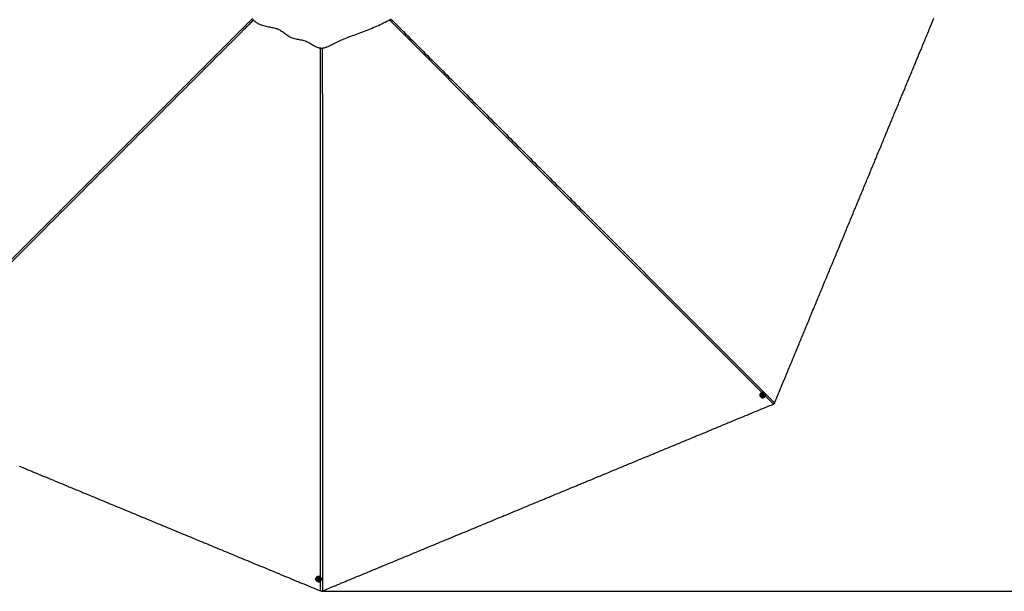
# Paper-space layout '4M DUO Surface plate' of a CAD drawing. Header units: millimetres. Extents: x 20 to 26560, y 40 to 17993.
# Tile 70 of 87: x 11090 to 17241, y 9264 to 12834. Entities that reach past the tile are written whole.
import ezdxf

# ---------------------------------------------------------------- set-up
doc = ezdxf.new("R2010")
doc.units = ezdxf.units.MM
doc.layers.add('COMPONENT_GEOMETRY', color=7, linetype='Continuous')
doc.styles.add('SLDTEXTSTYLE0', font='TXT', dxfattribs={"width": 0.75})
doc.dimstyles.new('SLDDIMSTYLE0', dxfattribs={"dimtxt": 150, "dimasz": 6.604, "dimexe": 0, "dimexo": 0.0625, "dimgap": 37.5, "dimtad": 0, "dimtih": 1, "dimtoh": 1, "dimdec": 0, "dimlfac": 0.5, "dimrnd": 1e-09, "dimzin": 12, "dimdsep": 46, "dimtxsty": 'SLDTEXTSTYLE0', "dimsah": 1, "dimcen": 0.09, "dimadec": 0, "dimazin": 3, "dimtfac": 1, "dimtdec": 0, "dimtofl": 0, "dimtmove": 0, "dimatfit": 3, "dimfxl": 1, "dimfrac": 2, "dimtolj": 1, "dimtzin": 12, "dimarcsym": 0})

# ---------------------------------------------------------------- blocks, each defined once
blk = doc.blocks.new('_D_9')
at = {"layer": 'COMPONENT_GEOMETRY', "color": 7, "ltscale": 2}
for p, q in [((12977.9, 17264.8), (18075.6, 17264.8)), ((18069.2, 17264.8), (18069.2, 13383.5)), ((18069.2, 9264.1), (18069.2, 13145.4)), ((12977.9, 9264.1), (18075.6, 9264.1))]:
    blk.add_line(p, q, dxfattribs=at)
for points in [[(18069.2, 17264.8), (18068.2, 17258.2), (18070.2, 17258.2)], [(18069.2, 9264.1), (18070.2, 9270.7), (18068.2, 9270.7)]]:
    blk.add_solid(points, dxfattribs=at)
at = {"layer": 'COMPONENT_GEOMETRY', "color": 7, "ltscale": 2, "insert": (17847.5, 13338.7), "char_height": 150, "attachment_point": 1, "style": 'SLDTEXTSTYLE0'}
blk.add_mtext('4000', dxfattribs=at)

psp = doc.layouts.new('4M DUO Surface plate')

# ---------------------------------------------------------------- linework, layer by layer
at = {"color": 7, "linetype": 'Continuous', "lineweight": 25, "ltscale": 2}
for p, q in [((15719.24, 10477.85), (15720.03, 10477.05)), ((15725.8, 10482.6), (15725.91, 10482.49)), ((15730.69, 10489.04), (15733.32, 10491.3)), ((15731.18, 10485.76), (15730.69, 10489.04)), ((15731.97, 10486.02), (15731.1, 10486.31)), ((15734.31, 10484.74), (15731.18, 10485.76)), ((15733.54, 10485.51), (15731.97, 10486.02)), ((15733.32, 10491.3), (15736.44, 10490.27)), ((15734.85, 10486.64), (15733.54, 10485.51)), ((15733.54, 10485.51), (15734.31, 10484.74)), ((15736.93, 10486.99), (15734.31, 10484.74)), ((15736.16, 10487.76), (15734.85, 10486.64)), ((15735.75, 10490.5), (15735.92, 10489.4)), ((15735.92, 10489.4), (15736.16, 10487.76)), ((15736.16, 10487.76), (15736.93, 10486.99)), ((15736.44, 10490.27), (15736.93, 10486.99)), ((15739.37, 10495.89), (15739.26, 10496)), ((15744.84, 10501.75), (15744.25, 10502.34)), ((12939.91, 9341.12), (12939.9, 9340)), ((12947.9, 9339.83), (12947.9, 9339.68)), ((12953.94, 9338.25), (12955.91, 9340.92)), ((12955.43, 9335.32), (12953.94, 9338.25)), ((12954.69, 9337.88), (12954.27, 9338.7)), ((12955.43, 9336.41), (12954.69, 9337.88)), ((12955.43, 9336.41), (12955.43, 9335.32)), ((12957.16, 9336.28), (12955.43, 9336.41)), ((12958.88, 9335.05), (12955.43, 9335.32)), ((12955.91, 9340.92), (12959.37, 9340.66)), ((12958.88, 9336.15), (12957.16, 9336.28)), ((12960.85, 9337.72), (12958.88, 9335.05)), ((12959.87, 9337.48), (12958.88, 9336.15)), ((12958.88, 9336.15), (12958.88, 9335.05)), ((12959.37, 9340.66), (12960.85, 9337.72)), ((12960.52, 9338.37), (12959.87, 9337.48)), ((12966.9, 9339.62), (12966.9, 9339.77)), ((12974.9, 9339.89), (12974.91, 9341.01))]:
    psp.add_line(p, q, dxfattribs=at)
at = {"color": 8, "linetype": 'Continuous', "lineweight": 25, "ltscale": 2}
for p, q in [((15798.6, 10433.32), (15747.94, 10483.98)), ((12969.8, 9266.22), (12969.8, 9328.47))]:
    psp.add_line(p, q, dxfattribs=at)
at = {"color": 8, "linetype": 'Continuous', "lineweight": 25, "ltscale": 2, "flags": 128}
for points in [[(10198.62, 10495.78), (11674.55, 11971.64), (11874.28, 12171.35), (12074.02, 12371.05), (12273.77, 12570.74), (12473.54, 12770.41), (12543.49, 12840.29)], [(15726.23, 10505.7), (14270.91, 11961.11), (14070.86, 12161.18), (13870.83, 12361.26), (13670.8, 12561.35), (13470.81, 12761.46), (13399.98, 12832.38)], [(12969.81, 9352.53), (12969.87, 11426.77), (12969.89, 11709.7), (12969.92, 11992.62), (12969.96, 12275.55), (12970.05, 12558.46), (12970.11, 12657.08)]]:
    psp.add_lwpolyline(points, dxfattribs=at)
at = {"color": 7, "linetype": 'Continuous', "lineweight": 25, "ltscale": 2, "flags": 128}
for points in [[(15806.49, 10441.22), (15808.1, 10445.1), (15814.53, 10460.61), (15817.74, 10468.37), (15824.17, 10483.89), (15827.38, 10491.65), (15833.81, 10507.17), (15837.02, 10514.93), (15843.45, 10530.44), (15846.66, 10538.2), (15849.88, 10545.96), (15856.31, 10561.48), (15859.52, 10569.24), (15865.95, 10584.76), (15869.16, 10592.51), (15875.59, 10608.03), (15878.8, 10615.79), (15882.02, 10623.55), (15888.44, 10639.07), (15891.66, 10646.83), (15898.08, 10662.34), (15901.3, 10670.1), (15907.73, 10685.62), (15910.94, 10693.38), (15917.37, 10708.9), (15920.58, 10716.65), (15923.79, 10724.41), (15930.22, 10739.93), (15933.44, 10747.69), (15939.86, 10763.21), (15943.08, 10770.97), (15949.5, 10786.48), (15952.72, 10794.24), (15959.15, 10809.76), (15962.36, 10817.52), (15965.57, 10825.28), (15972, 10840.79), (15975.21, 10848.55), (15981.64, 10864.07), (15984.86, 10871.83), (15991.28, 10887.35), (15994.5, 10895.11), (16000.92, 10910.62), (16004.14, 10918.38), (16007.35, 10926.14), (16013.78, 10941.66), (16016.99, 10949.42), (16023.42, 10964.94), (16026.63, 10972.69), (16033.06, 10988.21), (16036.28, 10995.97), (16039.49, 11003.73), (16045.92, 11019.25), (16049.13, 11027.01), (16055.56, 11042.52), (16058.77, 11050.28), (16065.2, 11065.8), (16068.41, 11073.56), (16074.84, 11089.08), (16078.05, 11096.83), (16081.27, 11104.59), (16087.7, 11120.11), (16090.91, 11127.87), (16097.34, 11143.39), (16100.55, 11151.15), (16106.98, 11166.66), (16110.19, 11174.42), (16116.62, 11189.94), (16119.83, 11197.7), (16123.05, 11205.46), (16129.47, 11220.98), (16132.69, 11228.73), (16139.12, 11244.25), (16142.33, 11252.01), (16148.76, 11267.53), (16151.97, 11275.29), (16158.4, 11290.8), (16161.61, 11298.56), (16164.83, 11306.32), (16171.25, 11321.84), (16174.47, 11329.6), (16180.9, 11345.12), (16184.11, 11352.87), (16190.54, 11368.39), (16193.75, 11376.15), (16196.96, 11383.91), (16203.39, 11399.43), (16206.61, 11407.19), (16213.03, 11422.7), (16216.25, 11430.46), (16222.67, 11445.98), (16225.89, 11453.74), (16232.32, 11469.26), (16235.53, 11477.01), (16238.74, 11484.77), (16245.17, 11500.29), (16248.38, 11508.05), (16254.81, 11523.57), (16258.03, 11531.33), (16264.45, 11546.84), (16267.67, 11554.6), (16274.09, 11570.12), (16277.31, 11577.88), (16280.52, 11585.64), (16286.95, 11601.16), (16290.16, 11608.91), (16296.59, 11624.43), (16299.8, 11632.19), (16306.23, 11647.71), (16309.45, 11655.47), (16315.87, 11670.98), (16319.09, 11678.74), (16322.3, 11686.5), (16328.73, 11702.02), (16331.94, 11709.78), (16338.37, 11725.3), (16341.58, 11733.05), (16348.01, 11748.57), (16351.23, 11756.33), (16354.44, 11764.09), (16360.87, 11779.61), (16364.08, 11787.37), (16370.51, 11802.88), (16373.72, 11810.64), (16380.15, 11826.16), (16383.36, 11833.92), (16389.79, 11849.44), (16393, 11857.19), (16396.22, 11864.95), (16402.65, 11880.47), (16405.86, 11888.23), (16412.29, 11903.75), (16415.5, 11911.51), (16421.93, 11927.02), (16425.14, 11934.78), (16431.57, 11950.3), (16434.78, 11958.06), (16438, 11965.82), (16444.43, 11981.33), (16447.64, 11989.09), (16454.07, 12004.61), (16457.28, 12012.37), (16463.71, 12027.89), (16466.92, 12035.65), (16473.35, 12051.16), (16476.56, 12058.92), (16479.78, 12066.68), (16486.2, 12082.2), (16489.42, 12089.96), (16495.85, 12105.47), (16499.06, 12113.23), (16505.49, 12128.75), (16508.7, 12136.51), (16511.91, 12144.27), (16518.34, 12159.79), (16521.56, 12167.55), (16527.98, 12183.06), (16531.2, 12190.82), (16537.63, 12206.34), (16540.84, 12214.1), (16547.27, 12229.62), (16550.48, 12237.37), (16553.69, 12245.13), (16560.12, 12260.65), (16563.34, 12268.41), (16569.76, 12283.93), (16572.98, 12291.69), (16579.41, 12307.2), (16582.62, 12314.96), (16589.05, 12330.48), (16592.26, 12338.24), (16595.47, 12346), (16601.9, 12361.51), (16605.12, 12369.27), (16611.54, 12384.79), (16614.76, 12392.55), (16621.18, 12408.07), (16624.4, 12415.83), (16630.83, 12431.34), (16634.04, 12439.1), (16637.25, 12446.86), (16643.68, 12462.38), (16646.89, 12470.14), (16653.32, 12485.65), (16656.54, 12493.41), (16662.96, 12508.93), (16666.18, 12516.69), (16669.39, 12524.45), (16675.82, 12539.97), (16679.03, 12547.72), (16685.46, 12563.24), (16688.67, 12571), (16695.1, 12586.52), (16698.32, 12594.28), (16704.74, 12609.79), (16707.96, 12617.55), (16711.17, 12625.31), (16717.6, 12640.83), (16720.81, 12648.59), (16727.24, 12664.11), (16730.45, 12671.86), (16736.88, 12687.38), (16740.09, 12695.14), (16746.52, 12710.66), (16749.74, 12718.42), (16752.95, 12726.18), (16759.38, 12741.69), (16762.59, 12749.45), (16769.02, 12764.97), (16772.23, 12772.73), (16778.66, 12788.25), (16781.87, 12796), (16788.3, 12811.52), (16791.52, 12819.28), (16794.73, 12827.04), (16801.16, 12842.56)], [(15744.81, 10501.77), (15746.89, 10499.19), (15748.38, 10496.2), (15749.21, 10492.94), (15749.36, 10489.53), (15748.82, 10486.11), (15747.6, 10482.83), (15745.77, 10479.82), (15743.39, 10477.2), (15740.56, 10475.08), (15737.39, 10473.55), (15734.03, 10472.66), (15730.6, 10472.46), (15727.24, 10472.96), (15724.1, 10474.12), (15721.3, 10475.92), (15718.95, 10478.26), (15717.15, 10481.06), (15715.99, 10484.2), (15715.49, 10487.56), (15715.69, 10490.99), (15716.57, 10494.35), (15718.11, 10497.52), (15720.23, 10500.35), (15722.84, 10502.73), (15725.86, 10504.57), (15729.14, 10505.78), (15732.55, 10506.33), (15735.97, 10506.18), (15739.23, 10505.34), (15742.22, 10503.85), (15744.81, 10501.77)], [(15744.62, 10501.39), (15742.09, 10503.42), (15739.18, 10504.88), (15735.98, 10505.69), (15732.65, 10505.84), (15729.31, 10505.31), (15726.11, 10504.12), (15723.16, 10502.33), (15720.6, 10500), (15718.53, 10497.23), (15717.03, 10494.14), (15716.17, 10490.85), (15715.98, 10487.5), (15716.46, 10484.22), (15717.6, 10481.15), (15719.36, 10478.42), (15721.65, 10476.13), (15724.39, 10474.37), (15727.46, 10473.23), (15730.74, 10472.75), (15734.09, 10472.95), (15737.38, 10473.81), (15740.47, 10475.31), (15743.24, 10477.38), (15745.56, 10479.94), (15747.36, 10482.88), (15748.54, 10486.09), (15749.07, 10489.42), (15748.93, 10492.76), (15748.11, 10495.95), (15746.66, 10498.87), (15744.62, 10501.39)], [(15738.37, 10482.37), (15740.1, 10484.29), (15741.28, 10486.58), (15741.82, 10489.06), (15741.68, 10491.54), (15740.86, 10493.86), (15739.44, 10495.82), (15737.52, 10497.3), (15735.23, 10498.17), (15732.75, 10498.38), (15730.26, 10497.91), (15727.95, 10496.79), (15725.99, 10495.1), (15724.52, 10492.98), (15723.65, 10490.58), (15723.45, 10488.07), (15723.93, 10485.65), (15725.06, 10483.49), (15726.75, 10481.75), (15728.88, 10480.57), (15731.28, 10480.02), (15733.79, 10480.15), (15736.21, 10480.96), (15738.37, 10482.37)], [(15736.67, 10484.61), (15737.84, 10486.05), (15738.38, 10487.79), (15738.24, 10489.57), (15737.42, 10491.11), (15736.04, 10492.18), (15734.33, 10492.61), (15732.54, 10492.35), (15730.95, 10491.42), (15729.79, 10489.98), (15729.24, 10488.24), (15729.39, 10486.46), (15730.21, 10484.92), (15731.58, 10483.86), (15733.29, 10483.42), (15735.08, 10483.68), (15736.67, 10484.61)], [(12980.97, 9266.22), (12984.84, 9267.83), (13000.36, 9274.26), (13008.12, 9277.47), (13023.64, 9283.9), (13031.4, 9287.11), (13046.92, 9293.54), (13054.67, 9296.75), (13070.19, 9303.18), (13077.95, 9306.4), (13085.71, 9309.61), (13101.23, 9316.04), (13108.99, 9319.25), (13124.5, 9325.68), (13132.26, 9328.89), (13147.78, 9335.32), (13155.54, 9338.53), (13163.3, 9341.75), (13178.81, 9348.17), (13186.57, 9351.39), (13202.09, 9357.82), (13209.85, 9361.03), (13225.37, 9367.46), (13233.12, 9370.67), (13248.64, 9377.1), (13256.4, 9380.31), (13264.16, 9383.53), (13279.68, 9389.95), (13287.44, 9393.17), (13302.95, 9399.6), (13310.71, 9402.81), (13326.23, 9409.24), (13333.99, 9412.45), (13349.51, 9418.88), (13357.27, 9422.09), (13365.02, 9425.31), (13380.54, 9431.73), (13388.3, 9434.95), (13403.82, 9441.38), (13411.58, 9444.59), (13427.09, 9451.02), (13434.85, 9454.23), (13450.37, 9460.66), (13458.13, 9463.87), (13465.89, 9467.09), (13481.41, 9473.51), (13489.16, 9476.73), (13504.68, 9483.16), (13512.44, 9486.37), (13527.96, 9492.8), (13535.72, 9496.01), (13543.48, 9499.22), (13558.99, 9505.65), (13566.75, 9508.87), (13582.27, 9515.29), (13590.03, 9518.51), (13605.55, 9524.93), (13613.3, 9528.15), (13628.82, 9534.58), (13636.58, 9537.79), (13644.34, 9541), (13659.86, 9547.43), (13667.62, 9550.65), (13683.13, 9557.07), (13690.89, 9560.29), (13706.41, 9566.71), (13714.17, 9569.93), (13729.69, 9576.36), (13737.44, 9579.57), (13745.2, 9582.78), (13760.72, 9589.21), (13768.48, 9592.42), (13784, 9598.85), (13791.76, 9602.07), (13807.27, 9608.49), (13815.03, 9611.71), (13830.55, 9618.13), (13838.31, 9621.35), (13846.07, 9624.56), (13861.58, 9630.99), (13869.34, 9634.2), (13884.86, 9640.63), (13892.62, 9643.85), (13908.14, 9650.27), (13915.9, 9653.49), (13923.65, 9656.7), (13939.17, 9663.13), (13946.93, 9666.34), (13962.45, 9672.77), (13970.21, 9675.98), (13985.72, 9682.41), (13993.48, 9685.62), (14009, 9692.05), (14016.76, 9695.27), (14024.52, 9698.48), (14040.04, 9704.91), (14047.8, 9708.12), (14063.31, 9714.55), (14071.07, 9717.76), (14086.59, 9724.19), (14094.35, 9727.4), (14109.86, 9733.83), (14117.62, 9737.05), (14125.38, 9740.26), (14140.9, 9746.69), (14148.66, 9749.9), (14164.18, 9756.33), (14171.94, 9759.54), (14187.45, 9765.97), (14195.21, 9769.18), (14210.73, 9775.61), (14218.49, 9778.82), (14226.25, 9782.04), (14241.76, 9788.47), (14249.52, 9791.68), (14265.04, 9798.11), (14272.8, 9801.32), (14288.32, 9807.75), (14296.08, 9810.96), (14303.83, 9814.18), (14319.35, 9820.6), (14327.11, 9823.82), (14342.63, 9830.25), (14350.39, 9833.46), (14365.9, 9839.89), (14373.66, 9843.1), (14389.18, 9849.53), (14396.94, 9852.74), (14404.7, 9855.96), (14420.22, 9862.38), (14427.97, 9865.6), (14443.49, 9872.02), (14451.25, 9875.24), (14466.77, 9881.67), (14474.53, 9884.88), (14490.04, 9891.31), (14497.8, 9894.52), (14505.56, 9897.74), (14521.08, 9904.16), (14528.84, 9907.38), (14544.36, 9913.8), (14552.11, 9917.02), (14567.63, 9923.45), (14575.39, 9926.66), (14590.91, 9933.09), (14598.67, 9936.3), (14606.43, 9939.51), (14621.94, 9945.94), (14629.7, 9949.16), (14645.22, 9955.58), (14652.98, 9958.8), (14668.5, 9965.22), (14676.26, 9968.44), (14684.01, 9971.65), (14699.53, 9978.08), (14707.29, 9981.29), (14722.81, 9987.72), (14730.57, 9990.93), (14746.08, 9997.36), (14753.84, 10000.58), (14769.36, 10007), (14777.12, 10010.22), (14784.88, 10013.43), (14800.4, 10019.86), (14808.15, 10023.07), (14823.67, 10029.5), (14831.43, 10032.71), (14846.95, 10039.14), (14854.71, 10042.35), (14870.22, 10048.78), (14877.98, 10052), (14885.74, 10055.21), (14901.26, 10061.64), (14909.02, 10064.85), (14924.54, 10071.28), (14932.29, 10074.49), (14947.81, 10080.92), (14955.57, 10084.13), (14971.09, 10090.56), (14978.85, 10093.78), (14986.61, 10096.99), (15002.12, 10103.42), (15009.88, 10106.63), (15025.4, 10113.06), (15033.16, 10116.27), (15048.68, 10122.7), (15056.44, 10125.91), (15064.19, 10129.13), (15079.71, 10135.55), (15087.47, 10138.77), (15102.99, 10145.2), (15110.75, 10148.41), (15126.26, 10154.84), (15134.02, 10158.05), (15149.54, 10164.48), (15157.3, 10167.69), (15165.06, 10170.91), (15180.58, 10177.33), (15188.33, 10180.55), (15203.85, 10186.97), (15211.61, 10190.19), (15227.13, 10196.62), (15234.89, 10199.83), (15250.4, 10206.26), (15258.16, 10209.47), (15265.92, 10212.68), (15281.44, 10219.11), (15289.2, 10222.33), (15304.72, 10228.75), (15312.47, 10231.97), (15327.99, 10238.39), (15335.75, 10241.61), (15351.27, 10248.04), (15359.03, 10251.25), (15366.79, 10254.46), (15382.3, 10260.89), (15390.06, 10264.1), (15405.58, 10270.53), (15413.34, 10273.75), (15428.86, 10280.17), (15436.62, 10283.39), (15444.37, 10286.6), (15459.89, 10293.03), (15467.65, 10296.24), (15483.17, 10302.67), (15490.93, 10305.88), (15506.44, 10312.31), (15514.2, 10315.53), (15529.72, 10321.95), (15537.48, 10325.17), (15545.24, 10328.38), (15560.76, 10334.81), (15568.51, 10338.02), (15584.03, 10344.45), (15591.79, 10347.66), (15607.31, 10354.09), (15615.07, 10357.3), (15630.58, 10363.73), (15638.34, 10366.95), (15646.1, 10370.16), (15661.62, 10376.59), (15669.38, 10379.8), (15684.9, 10386.23), (15692.66, 10389.44), (15708.17, 10395.87), (15715.93, 10399.08), (15731.45, 10405.51), (15739.21, 10408.72), (15746.97, 10411.94), (15762.48, 10418.37), (15770.24, 10421.58), (15784.42, 10427.45), (15798.6, 10433.32)], [(11087.45, 10045.92), (11095.21, 10042.71), (11110.73, 10036.28), (11118.49, 10033.07), (11134, 10026.64), (11141.76, 10023.42), (11149.52, 10020.21), (11165.04, 10013.78), (11172.8, 10010.57), (11188.32, 10004.14), (11196.07, 10000.93), (11211.59, 9994.5), (11219.35, 9991.29), (11227.11, 9988.07), (11242.63, 9981.65), (11250.39, 9978.43), (11265.9, 9972), (11273.66, 9968.79), (11289.18, 9962.36), (11296.94, 9959.15), (11312.46, 9952.72), (11320.21, 9949.51), (11327.97, 9946.29), (11343.49, 9939.87), (11351.25, 9936.65), (11366.77, 9930.23), (11374.53, 9927.01), (11390.04, 9920.58), (11397.8, 9917.37), (11405.56, 9914.16), (11421.08, 9907.73), (11428.84, 9904.51), (11444.36, 9898.09), (11452.11, 9894.87), (11467.63, 9888.45), (11475.39, 9885.23), (11483.15, 9882.02), (11498.67, 9875.59), (11506.43, 9872.38), (11521.94, 9865.95), (11529.7, 9862.74), (11545.22, 9856.31), (11552.98, 9853.09), (11560.74, 9849.88), (11576.25, 9843.45), (11584.01, 9840.24), (11599.53, 9833.81), (11607.29, 9830.6), (11622.81, 9824.17), (11630.57, 9820.96), (11646.08, 9814.53), (11653.84, 9811.31), (11661.6, 9808.1), (11677.12, 9801.67), (11684.88, 9798.46), (11700.39, 9792.03), (11708.15, 9788.82), (11723.67, 9782.39), (11731.43, 9779.18), (11739.19, 9775.96), (11754.71, 9769.54), (11762.46, 9766.32), (11777.98, 9759.89), (11785.74, 9756.68), (11801.26, 9750.25), (11809.02, 9747.04), (11816.78, 9743.83), (11832.29, 9737.4), (11840.05, 9734.18), (11855.57, 9727.76), (11863.33, 9724.54), (11878.85, 9718.12), (11886.6, 9714.9), (11902.12, 9708.47), (11909.88, 9705.26), (11917.64, 9702.05), (11933.16, 9695.62), (11940.92, 9692.4), (11956.43, 9685.98), (11964.19, 9682.76), (11979.71, 9676.34), (11987.47, 9673.12), (11995.23, 9669.91), (12010.75, 9663.48), (12018.5, 9660.27), (12034.02, 9653.84), (12041.78, 9650.63), (12057.3, 9644.2), (12065.06, 9640.98), (12072.82, 9637.77), (12088.33, 9631.34), (12096.09, 9628.13), (12111.61, 9621.7), (12119.37, 9618.49), (12134.89, 9612.06), (12142.64, 9608.85), (12150.4, 9605.63), (12165.92, 9599.2), (12173.68, 9595.99), (12189.2, 9589.56), (12196.96, 9586.35), (12212.47, 9579.92), (12220.23, 9576.71), (12235.75, 9570.28), (12243.51, 9567.07), (12251.27, 9563.85), (12266.78, 9557.42), (12274.54, 9554.21), (12290.06, 9547.78), (12297.82, 9544.57), (12313.34, 9538.14), (12321.1, 9534.93), (12328.85, 9531.71), (12344.37, 9525.29), (12352.13, 9522.07), (12367.65, 9515.65), (12375.41, 9512.43), (12390.92, 9506), (12398.68, 9502.79), (12406.44, 9499.58), (12421.96, 9493.15), (12429.72, 9489.94), (12445.24, 9483.51), (12452.99, 9480.29), (12468.51, 9473.87), (12476.27, 9470.65), (12484.03, 9467.44), (12499.55, 9461.01), (12507.31, 9457.8), (12522.82, 9451.37), (12530.58, 9448.16), (12546.1, 9441.73), (12553.86, 9438.51), (12569.38, 9432.09), (12577.13, 9428.87), (12584.89, 9425.66), (12600.41, 9419.23), (12608.17, 9416.02), (12623.69, 9409.59), (12631.45, 9406.38), (12646.96, 9399.95), (12654.72, 9396.73), (12662.48, 9393.52), (12678, 9387.09), (12685.76, 9383.88), (12701.27, 9377.45), (12709.03, 9374.24), (12724.55, 9367.81), (12732.31, 9364.6), (12740.07, 9361.38), (12755.59, 9354.95), (12763.34, 9351.74), (12778.86, 9345.31), (12786.62, 9342.1), (12802.14, 9335.67), (12809.9, 9332.46), (12825.41, 9326.03), (12833.17, 9322.82), (12840.93, 9319.6), (12856.45, 9313.18), (12864.21, 9309.96), (12879.73, 9303.53), (12887.48, 9300.32), (12903, 9293.89), (12910.76, 9290.68), (12918.52, 9287.46), (12934.04, 9281.04), (12941.8, 9277.82), (12955.8, 9272.02), (12969.8, 9266.22)], [(12974.89, 9341.84), (12974.55, 9344.37), (12973.49, 9347.53), (12971.77, 9350.43), (12969.46, 9352.95), (12966.66, 9354.97), (12963.48, 9356.44), (12960.05, 9357.27), (12956.51, 9357.43), (12953.01, 9356.93), (12949.69, 9355.78), (12946.69, 9354.03), (12944.12, 9351.74), (12942.1, 9349.02), (12940.71, 9345.97), (12940, 9342.72), (12939.91, 9341.12)], [(12974.9, 9339.94), (12974.55, 9336.65), (12973.49, 9333.48), (12971.77, 9330.58), (12969.47, 9328.07), (12966.67, 9326.04), (12963.49, 9324.58), (12960.06, 9323.74), (12956.52, 9323.58), (12953.02, 9324.08), (12949.7, 9325.23), (12946.7, 9326.98), (12944.13, 9329.27), (12942.11, 9331.99), (12940.71, 9335.04), (12939.99, 9338.29), (12939.99, 9341.6), (12940.7, 9344.85), (12942.1, 9347.9), (12944.12, 9350.62), (12946.69, 9352.9), (12949.69, 9354.66), (12953.01, 9355.81), (12956.51, 9356.31), (12960.05, 9356.14), (12963.47, 9355.31), (12966.65, 9353.85), (12969.45, 9351.82), (12971.76, 9349.31), (12973.48, 9346.41), (12974.54, 9343.24), (12974.9, 9339.94)], [(12974.5, 9339.8), (12974.15, 9343.03), (12973.11, 9346.12), (12971.43, 9348.95), (12969.18, 9351.41), (12966.44, 9353.39), (12963.33, 9354.82), (12959.99, 9355.63), (12956.53, 9355.8), (12953.11, 9355.31), (12949.87, 9354.18), (12946.93, 9352.47), (12944.42, 9350.24), (12942.45, 9347.58), (12941.08, 9344.6), (12940.39, 9341.42), (12940.39, 9338.18), (12941.09, 9335.01), (12942.45, 9332.03), (12944.43, 9329.37), (12946.94, 9327.14), (12949.88, 9325.43), (12953.12, 9324.3), (12956.54, 9323.81), (12960, 9323.97), (12963.35, 9324.79), (12966.45, 9326.21), (12969.19, 9328.2), (12971.44, 9330.66), (12973.12, 9333.49), (12974.15, 9336.58), (12974.5, 9339.8)], [(12956.63, 9330.78), (12959.22, 9330.92), (12961.66, 9331.7), (12963.8, 9333.07), (12965.45, 9334.93), (12966.52, 9337.14), (12966.9, 9339.53), (12966.58, 9341.94), (12965.58, 9344.17), (12963.98, 9346.07), (12961.88, 9347.49), (12959.45, 9348.33), (12956.88, 9348.53), (12954.34, 9348.07), (12952.02, 9346.99), (12950.11, 9345.35), (12948.74, 9343.3), (12948.01, 9340.98), (12947.97, 9338.56), (12948.64, 9336.21), (12949.96, 9334.13), (12951.82, 9332.45), (12954.11, 9331.31), (12956.63, 9330.78)], [(12957.01, 9333.55), (12958.85, 9333.75), (12960.47, 9334.6), (12961.62, 9335.96), (12962.13, 9337.62), (12961.92, 9339.35), (12961.02, 9340.87), (12959.56, 9341.94), (12957.78, 9342.42), (12955.94, 9342.22), (12954.32, 9341.38), (12953.17, 9340.02), (12952.66, 9338.35), (12952.88, 9336.63), (12953.78, 9335.11), (12955.23, 9334.03), (12957.01, 9333.55)]]:
    psp.add_lwpolyline(points, dxfattribs=at)
at = {"color": 7, "linetype": 'Continuous', "lineweight": 25, "ltscale": 4}
for centre, radius, start, end in [((15731.73, 10489.45), 17.05, 127.745335, 222.873729), ((15732.8, 10488.55), 2.66, 229.400649, 251.923898), ((15732.86, 10488.89), 3, 252.749047, 311.370388), ((15732.87, 10488.99), 3.08, 310.097946, 7.722532), ((15733.24, 10489.01), 2.7, 8.392308, 36.111061), ((12957.07, 9339.09), 2.67, 184.45524, 206.926452), ((12957.35, 9339.28), 3, 207.763209, 266.377204), ((12957.42, 9339.34), 3.07, 265.07225, 322.745155), ((12957.7, 9339.1), 2.7, 323.377086, 351.02026)]:
    psp.add_arc(centre, radius, start, end, dxfattribs=at)
at = {"color": 8, "linetype": 'Continuous', "lineweight": 25, "ltscale": 2}
for points, knots in [([(12550.68, 12831.65), (12530.74, 12811.68), (12381.05, 12661.68), (12101.15, 12381.97), (11711.48, 11992.17), (11321.73, 11602.43), (10932, 11212.68), (10542.26, 10822.93), (10282.43, 10563.1), (10152.52, 10433.18)], [0, 0, 0, 0, 0.02496578, 0.18747126, 0.34997698, 0.51248275, 0.67498852, 0.83749426, 1, 1, 1, 1]), ([(13407.2, 12840.07), (13443.05, 12804.26), (13551.69, 12695.76), (13733.04, 12514.46), (13951.32, 12296.25), (14169.58, 12078.03), (14387.84, 11859.79), (14933.49, 11314.2), (15406.36, 10841.33), (15806.49, 10441.22)], [0, 0, 0, 0, 0.04480358, 0.13577457, 0.22674561, 0.31771678, 0.40868783, 0.49965893, 1, 1, 1, 1]), ([(12980.65, 12657.02), (12980.68, 12607.02), (12980.78, 12454.15), (12980.81, 12198.38), (12980.87, 11889.74), (12980.89, 11581.09), (12980.91, 11272.44), (12980.95, 10500.82), (12980.96, 9832.08), (12980.97, 9266.22)], [0, 0, 0, 0, 0.0442378, 0.1352627, 0.2262877, 0.3173126, 0.4083376, 0.4993626, 1, 1, 1, 1])]:
    psp.add_open_spline(points, degree=3, knots=knots, dxfattribs=at)
at = {"color": 7, "linetype": 'Continuous', "lineweight": 25, "ltscale": 2}
for points, knots in [([(12544.06, 12838.73), (12546.38, 12836.15), (12551.06, 12830.96), (12559.18, 12823.74), (12568.07, 12817.06), (12577.67, 12811.11), (12587.72, 12805.95), (12599.65, 12800.9), (12613.36, 12796.38), (12628.6, 12792.57), (12643.42, 12789.6), (12657.78, 12787.05), (12671.64, 12784.53), (12684.95, 12781.67), (12697.59, 12778.09), (12709.52, 12773.34), (12720.62, 12766.85), (12731.35, 12759.19), (12742.16, 12750.85), (12753.35, 12742.28), (12765.27, 12733.94), (12778.22, 12726.41), (12792.3, 12720.5), (12807.06, 12716.29), (12821.99, 12713.11), (12836.91, 12710.39), (12851.72, 12707.51), (12866.28, 12703.9), (12880.36, 12698.94), (12893.64, 12692.42), (12906.42, 12685.13), (12918.99, 12677.54), (12931.68, 12670.16), (12943.37, 12664.26), (12954.1, 12660.09), (12963.71, 12657.54), (12973.64, 12656.41), (12983.62, 12656.94), (12993.4, 12658.75), (13005.87, 12662.4), (13020.72, 12668.5), (13037.75, 12676.95), (13054.57, 12685.55), (13071.56, 12693.73), (13088.71, 12701.6), (13113.87, 12712.61), (13147.34, 12726.22), (13189.84, 12742.28), (13233.21, 12758.27), (13277.15, 12774.98), (13320.7, 12792.99), (13363.62, 12812.67), (13391.27, 12827.61), (13405.1, 12835.08)], [0, 0, 0, 0, 0.0118854, 0.0239192, 0.0360375, 0.0481275, 0.0601123, 0.0718989, 0.0891155, 0.1057572, 0.1218487, 0.1374247, 0.1524901, 0.167018, 0.1809713, 0.1943135, 0.207633, 0.2215578, 0.236039, 0.2510345, 0.2665383, 0.2825583, 0.2990117, 0.3153777, 0.3315902, 0.347663, 0.3636057, 0.3794133, 0.3951036, 0.410771, 0.4264573, 0.4421771, 0.4579312, 0.4737336, 0.4843038, 0.4948973, 0.5054981, 0.5160479, 0.526526, 0.536934, 0.5571615, 0.5772353, 0.5971604, 0.6170662, 0.6369962, 0.6569529, 0.7041141, 0.7514703, 0.8008876, 0.8505068, 0.9002779, 0.950135, 1, 1, 1, 1]), ([(15804.07, 10435.75), (15802.8, 10435.16), (15801, 10434.33), (15799.15, 10433.56), (15798.6, 10433.32)], [0, 0, 0, 0, 0.7006863, 1, 1, 1, 1]), ([(15806.49, 10441.22), (15805.94, 10439.93), (15805.16, 10438.08), (15804.32, 10436.28), (15804.07, 10435.75)], [0, 0, 0, 0, 0.700728, 1, 1, 1, 1]), ([(12975.38, 9264.06), (12974.08, 9264.55), (12972.21, 9265.24), (12970.36, 9266), (12969.8, 9266.22)], [0, 0, 0, 0, 0.7007331, 1, 1, 1, 1]), ([(12980.97, 9266.22), (12979.67, 9265.7), (12977.81, 9264.95), (12975.94, 9264.27), (12975.38, 9264.06)], [0, 0, 0, 0, 0.7007435, 1, 1, 1, 1])]:
    psp.add_open_spline(points, degree=3, knots=knots, dxfattribs=at)

# ---------------------------------------------------------------- dimensions: what is measured, and where the dimension line sits
at = {"layer": 'COMPONENT_GEOMETRY', "color": 7, "ltscale": 2}
dim = psp.add_linear_dim(base=(18069.21, 9264.06), p1=(12975.38, 17264.8), p2=(12975.38, 9264.06), angle=270, dimstyle='SLDDIMSTYLE0', dxfattribs=at)
dim.commit()
dim.dimension.update_dxf_attribs({"geometry": '_D_9', "text_midpoint": (18069.21, 13264.43), "dimtype": 160})

doc.saveas('drawing.dxf')
